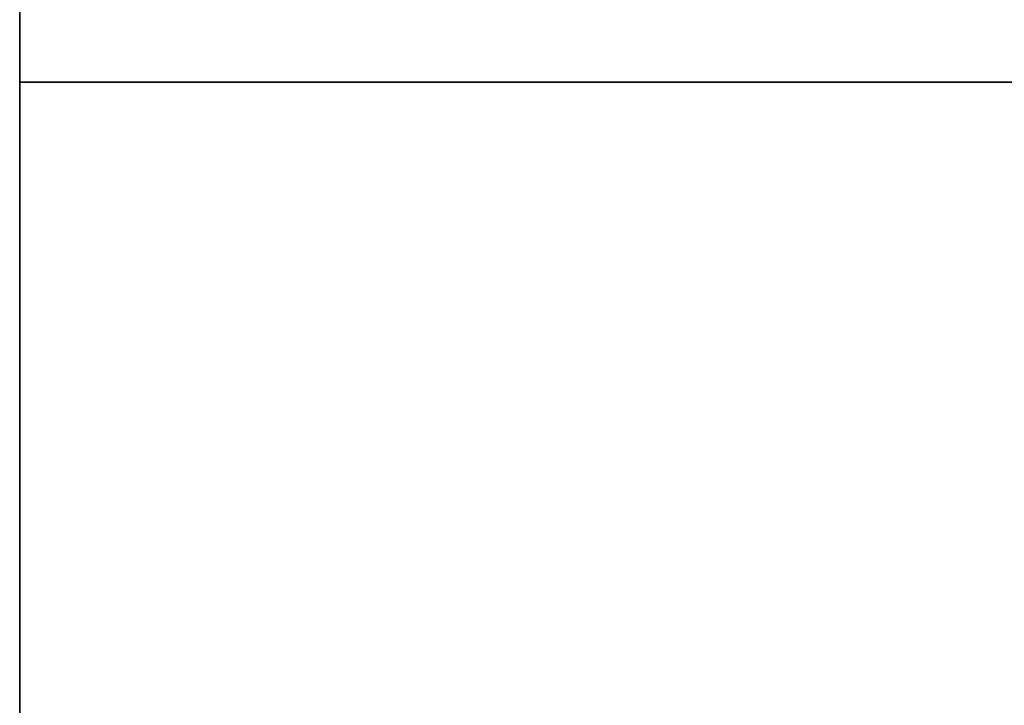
# Model space of a CAD drawing. Header units: millimetres. Extents: x -1100 to 1100, y -7 to 710.
# Tile 69 of 256: x -730 to -726.05, y 685.5 to 688.25. Entities that reach past the tile are written whole.
import ezdxf

# ---------------------------------------------------------------- set-up
doc = ezdxf.new("R2010")
doc.units = ezdxf.units.MM
doc.header["$MEASUREMENT"] = 0
doc.layers.add('IGES LEVEL 11', color=7, linetype='Continuous')

msp = doc.modelspace()

# ---------------------------------------------------------------- linework, layer by layer
at = {"layer": 'IGES LEVEL 11', "color": 253}
for points in [[(-730, 688, 300.0001), (-730, 689.5, 300.0001), (-730, 691, 300.0001)], [(-730, 691, -299.9999), (-730, 689.5, -299.9999), (-730, 688, -299.9999)], [(-730, 688.9, -299.9999), (-730, 688.45, -299.9999), (-730, 688, -299.9999)], [(-730, 688, 300.0001), (-730, 688.45, 300.0001), (-730, 688.9, 300.0001)], [(-730, 663.1, 0.0001), (-730, 676, 0.0001), (-730, 688.9, 0.0001)], [(-730, 688, 300.0001), (-730, 688, 315.0001), (-730, 688, 330.0001)], [(-730, 688, 330.0001), (-715, 688, 330.0001), (-700, 688, 330.0001)], [(-700, 688, 300.0001), (-715, 688, 300.0001), (-730, 688, 300.0001)], [(-730, 688, 315.0001), (-725, 688, 315.0001), (-720, 688, 315.0001)], [(-700, 688, 300.0001), (-715, 688, 300.0001), (-730, 688, 300.0001)], [(-730, 688, -329.9999), (-730, 688, -314.9999), (-730, 688, -299.9999)], [(-730, 688, -299.9999), (-715, 688, -299.9999), (-700, 688, -299.9999)], [(-700, 688, -329.9999), (-715, 688, -329.9999), (-730, 688, -329.9999)], [(-730, 688, -314.9999), (-725, 688, -314.9999), (-720, 688, -314.9999)], [(-730, 688, -299.9999), (-715, 688, -299.9999), (-700, 688, -299.9999)], [(-730, 688, -299.9999), (-730, 688, -314.9999), (-730, 688, -329.9999)], [(-730, 688, -329.9999), (-730, 675.55, -329.9999), (-730, 663.1, -329.9999)], [(-730, 663.1, 330.0001), (-730, 675.55, 330.0001), (-730, 688, 330.0001)], [(-730, 688, 330.0001), (-730, 688, 315.0001), (-730, 688, 300.0001)], [(-700, 688, 330.0001), (-715, 688, 330.0001), (-730, 688, 330.0001)], [(-730, 688, 330.0001), (-730, 675.55, 330.0001), (-730, 663.1, 330.0001)], [(-730, 663.1, -329.9999), (-730, 675.55, -329.9999), (-730, 688, -329.9999)], [(-730, 688, -329.9999), (-715, 688, -329.9999), (-700, 688, -329.9999)]]:
    msp.add_open_spline(points, degree=2, dxfattribs=at)
at = {"layer": 'IGES LEVEL 11'}
for points in [[(-730, 688, 300.0001), (-730, 688.45, 300.0001), (-730, 688.9, 300.0001)], [(-730, 688.9, -299.9999), (-730, 688.45, -299.9999), (-730, 688, -299.9999)], [(-700, 688, 300.0001), (-715, 688, 300.0001), (-730, 688, 300.0001)], [(-730, 688, -299.9999), (-715, 688, -299.9999), (-700, 688, -299.9999)], [(-730, 688, 330.0001), (-730, 688, 315.0001), (-730, 688, 300.0001)], [(-730, 688, -299.9999), (-730, 688, -314.9999), (-730, 688, -329.9999)], [(-730, 688, 330.0001), (-730, 675.55, 330.0001), (-730, 663.1, 330.0001)], [(-700, 688, 330.0001), (-715, 688, 330.0001), (-730, 688, 330.0001)], [(-730, 688, -329.9999), (-715, 688, -329.9999), (-700, 688, -329.9999)], [(-730, 663.1, -329.9999), (-730, 675.55, -329.9999), (-730, 688, -329.9999)]]:
    msp.add_open_spline(points, degree=2, dxfattribs=at)

doc.saveas('drawing.dxf')
